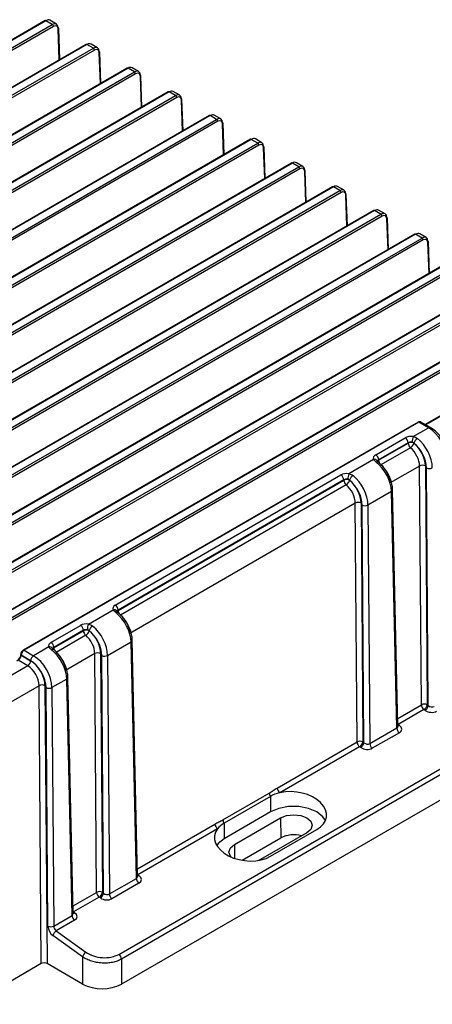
# Model space of a CAD drawing. Header units: millimetres. Extents: x 1 to 863, y 1 to 558.
# Tile 17 of 19: x 741 to 792, y 354 to 475. Entities that reach past the tile are written whole.
import ezdxf

# ---------------------------------------------------------------- set-up
doc = ezdxf.new("R2010")
doc.units = ezdxf.units.MM

msp = doc.modelspace()

# ---------------------------------------------------------------- linework, layer by layer
at = {"color": 7, "linetype": 'Continuous', "lineweight": 25}
for p, q in [((744.559, 474.489), (656.949, 423.913)), ((744.659, 474.479), (657.049, 423.904)), ((657.834, 423.451), (745.444, 474.026)), ((745.444, 474.026), (744.659, 474.479)), ((745.948, 474.074), (745.155, 474.531)), ((745.585, 473.786), (657.976, 423.21)), ((746.302, 469.699), (746.165, 473.462)), ((746.363, 469.734), (746.223, 473.547)), ((749.579, 471.591), (661.97, 421.015)), ((749.679, 471.581), (662.07, 421.005)), ((750.464, 471.128), (749.679, 471.581)), ((750.968, 471.175), (750.175, 471.633)), ((662.855, 420.552), (750.464, 471.128)), ((750.606, 470.887), (662.996, 420.311)), ((751.323, 466.801), (751.185, 470.564)), ((751.383, 466.836), (751.243, 470.649)), ((754.6, 468.693), (666.99, 418.117)), ((754.7, 468.683), (667.09, 418.107)), ((667.875, 417.654), (755.485, 468.23)), ((755.626, 467.989), (668.016, 417.413)), ((755.485, 468.23), (754.7, 468.683)), ((755.989, 468.277), (755.196, 468.735)), ((756.343, 463.903), (756.205, 467.666)), ((756.404, 463.938), (756.264, 467.751)), ((759.62, 465.795), (672.011, 415.219)), ((759.72, 465.785), (672.111, 415.209)), ((760.505, 465.332), (759.72, 465.785)), ((761.009, 465.379), (760.216, 465.837)), ((672.896, 414.756), (760.505, 465.332)), ((760.646, 465.091), (673.037, 414.515)), ((761.364, 461.005), (761.226, 464.767)), ((761.424, 461.039), (761.284, 464.852)), ((764.641, 462.896), (677.031, 412.32)), ((764.741, 462.886), (677.131, 412.311)), ((677.916, 411.858), (765.526, 462.433)), ((765.667, 462.193), (678.057, 411.617)), ((765.526, 462.433), (764.741, 462.886)), ((766.03, 462.481), (765.237, 462.938)), ((766.384, 458.106), (766.246, 461.869)), ((766.445, 458.141), (766.305, 461.954)), ((769.661, 459.998), (682.052, 409.422)), ((769.761, 459.988), (682.152, 409.412)), ((682.936, 408.959), (770.546, 459.535)), ((770.546, 459.535), (769.761, 459.988)), ((771.05, 459.582), (770.257, 460.04)), ((770.687, 459.294), (683.078, 408.718)), ((771.405, 455.208), (771.267, 458.971)), ((771.465, 455.243), (771.325, 459.056)), ((774.682, 457.1), (687.072, 406.524)), ((774.782, 457.09), (687.172, 406.514)), ((775.566, 456.637), (774.782, 457.09)), ((776.071, 456.684), (775.277, 457.142)), ((687.957, 406.061), (775.566, 456.637)), ((775.708, 456.396), (688.098, 405.82)), ((776.425, 452.31), (776.287, 456.073)), ((776.485, 452.345), (776.346, 456.158)), ((779.702, 454.202), (692.093, 403.626)), ((779.802, 454.192), (692.193, 403.616)), ((692.977, 403.163), (780.587, 453.739)), ((780.728, 453.498), (693.119, 402.922)), ((780.587, 453.739), (779.802, 454.192)), ((781.091, 453.786), (780.298, 454.244)), ((781.446, 449.412), (781.308, 453.174)), ((781.506, 449.446), (781.366, 453.259)), ((784.723, 451.303), (697.113, 400.727)), ((784.823, 451.293), (697.213, 400.718)), ((785.607, 450.84), (784.823, 451.293)), ((786.111, 450.888), (785.318, 451.345)), ((697.998, 400.265), (785.607, 450.84)), ((785.749, 450.6), (698.139, 400.024)), ((786.466, 446.513), (786.328, 450.276)), ((786.526, 446.548), (786.387, 450.361)), ((789.743, 448.405), (702.133, 397.829)), ((789.843, 448.395), (702.233, 397.819)), ((703.018, 397.366), (790.628, 447.942)), ((790.769, 447.701), (703.16, 397.125)), ((790.628, 447.942), (789.843, 448.395)), ((791.132, 447.989), (790.339, 448.447)), ((791.486, 443.615), (791.349, 447.378)), ((791.547, 443.65), (791.407, 447.463)), ((794.763, 445.507), (707.154, 394.931)), ((794.863, 445.497), (707.254, 394.921)), ((708.039, 394.468), (795.648, 445.044)), ((795.79, 444.803), (708.18, 394.227)), ((799.784, 442.609), (712.174, 392.033)), ((799.884, 442.599), (712.274, 392.023)), ((713.059, 391.57), (800.669, 442.146)), ((800.81, 441.905), (713.201, 391.329)), ((804.804, 439.71), (717.195, 389.134)), ((804.904, 439.7), (717.295, 389.125)), ((718.08, 388.672), (805.689, 439.247)), ((805.831, 439.007), (718.221, 388.431)), ((804.324, 432.841), (791.023, 425.162)), ((804.424, 432.831), (791.082, 425.128)), ((790.146, 425.452), (741.894, 397.597)), ((790.246, 425.442), (741.994, 397.587)), ((789.535, 423.693), (791.405, 424.773)), ((791.405, 424.773), (790.246, 425.442)), ((791.655, 424.797), (790.495, 425.468)), ((784.963, 421.458), (788.574, 423.543)), ((788.927, 422.934), (785.317, 420.85)), ((785.317, 420.8), (788.927, 422.884)), ((789.21, 422.325), (785.599, 420.241)), ((788.927, 422.884), (788.927, 422.934)), ((789.634, 422.895), (789.634, 422.884)), ((784.703, 420.904), (781.675, 419.156)), ((785.154, 420.711), (785.161, 420.697)), ((785.317, 420.85), (785.317, 420.8)), ((790.323, 420.094), (786.743, 418.027)), ((790.541, 390.929), (790.323, 420.094)), ((791.03, 420.098), (791.248, 390.933)), ((791.389, 390.831), (791.173, 419.858)), ((753.143, 403.089), (780.714, 419.006)), ((781.068, 418.397), (753.497, 402.48)), ((753.498, 402.431), (781.068, 418.347)), ((781.35, 417.788), (753.78, 401.872)), ((781.068, 418.347), (781.068, 418.397)), ((781.775, 418.358), (781.775, 418.347)), ((786.888, 416.98), (784.02, 415.324)), ((787.54, 388.099), (786.888, 416.98)), ((787.685, 388.336), (787.034, 417.188)), ((782.464, 415.557), (754.923, 399.658)), ((782.681, 386.392), (782.464, 415.557)), ((783.171, 415.561), (783.388, 386.395)), ((783.53, 386.294), (783.313, 415.321)), ((784.02, 415.324), (784.238, 386.193)), ((749.856, 400.787), (752.883, 402.534)), ((753.334, 402.342), (753.341, 402.327)), ((753.497, 402.48), (753.498, 402.431)), ((745.284, 398.552), (748.895, 400.636)), ((749.248, 400.028), (745.637, 397.943)), ((745.638, 397.894), (749.248, 399.978)), ((749.53, 399.419), (745.92, 397.335)), ((749.248, 399.978), (749.248, 400.028)), ((749.955, 399.989), (749.955, 399.978)), ((752.201, 396.955), (755.068, 398.61)), ((755.72, 369.73), (755.068, 398.61)), ((755.866, 369.967), (755.214, 398.819)), ((741.577, 397.067), (741.577, 397.06)), ((741.635, 396.981), (741.635, 396.974)), ((742.8, 396.309), (741.635, 396.981)), ((741.635, 396.974), (742.8, 396.301)), ((741.994, 397.587), (743.153, 396.917)), ((745.024, 397.997), (743.153, 396.917)), ((745.637, 397.943), (745.638, 397.894)), ((750.644, 397.188), (747.063, 395.121)), ((750.861, 368.023), (750.644, 397.188)), ((751.351, 397.192), (751.568, 368.026)), ((751.71, 367.925), (751.494, 396.952)), ((752.201, 396.955), (752.418, 367.824)), ((742.446, 395.693), (728.957, 387.906)), ((742.446, 395.693), (741.269, 396.372)), ((743.845, 393.263), (730.386, 385.494)), ((744.098, 359.318), (743.845, 393.263)), ((744.552, 393.267), (744.805, 359.318)), ((747.208, 394.073), (745.402, 393.03)), ((747.86, 365.193), (747.208, 394.073)), ((748.006, 365.43), (747.355, 394.281)), ((744.912, 363.895), (744.695, 393.027)), ((745.402, 393.03), (745.619, 363.899)), ((787.664, 389.269), (790.541, 390.929)), ((791.248, 390.933), (791.389, 390.831)), ((790.853, 390.35), (787.708, 388.535)), ((790.995, 390.249), (790.853, 390.35)), ((787.68, 388.555), (787.708, 388.535)), ((787.681, 388.52), (787.708, 388.535)), ((787.708, 388.535), (787.85, 388.434)), ((784.238, 386.193), (787.54, 388.099)), ((787.852, 387.521), (784.55, 385.614)), ((787.687, 388.322), (787.686, 388.338)), ((753.58, 360.453), (798.29, 386.264)), ((772.935, 380.766), (782.681, 386.392)), ((783.388, 386.395), (783.53, 386.294)), ((798.602, 385.682), (753.892, 359.871)), ((782.993, 385.813), (773.248, 380.187)), ((783.135, 385.712), (782.993, 385.813)), ((798.625, 382.632), (753.915, 356.822)), ((766.301, 376.876), (771.958, 380.142)), ((772.095, 379.746), (766.438, 376.481)), ((772.095, 379.746), (772.109, 377.844)), ((772.109, 377.844), (766.453, 374.578)), ((766.438, 376.481), (766.453, 374.578)), ((767.69, 373.864), (773.347, 377.13)), ((773.347, 377.13), (773.365, 374.669)), ((755.845, 370.899), (765.322, 376.37)), ((765.634, 375.792), (755.888, 370.166)), ((776.529, 375.293), (770.872, 372.027)), ((772.118, 372.431), (777.775, 375.696)), ((768.639, 371.941), (773.365, 374.669)), ((767.69, 373.864), (767.703, 372.179)), ((770.872, 372.027), (770.694, 371.935)), ((752.418, 367.824), (755.72, 369.73)), ((755.888, 370.166), (755.861, 370.186)), ((755.888, 370.166), (755.861, 370.151)), ((755.868, 369.953), (755.866, 369.969)), ((755.888, 370.166), (756.03, 370.064)), ((747.985, 366.362), (750.861, 368.023)), ((751.568, 368.026), (751.71, 367.925)), ((756.032, 369.151), (752.73, 367.245)), ((751.174, 367.444), (748.028, 365.628)), ((751.315, 367.343), (751.174, 367.444)), ((748.028, 365.628), (748.001, 365.649)), ((748.028, 365.628), (748.002, 365.614)), ((748.028, 365.628), (748.17, 365.527)), ((745.619, 363.899), (747.86, 365.193)), ((748.173, 364.614), (745.925, 363.317)), ((748.008, 365.416), (748.006, 365.432)), ((745.925, 363.317), (749.549, 360.728)), ((749.154, 360.146), (745.53, 362.735)), ((749.154, 360.146), (749.129, 356.822)), ((753.892, 359.871), (753.915, 356.822)), ((744.098, 359.318), (731.415, 351.996)), ((749.129, 356.822), (744.805, 359.318))]:
    msp.add_line(p, q, dxfattribs=at)
at = {"color": 7, "linetype": 'Continuous', "lineweight": 25, "flags": 128}
for points in [[(785.03, 420.558), (785.097, 420.591), (785.159, 420.608), (785.214, 420.61), (785.259, 420.597), (785.276, 420.585)], [(753.21, 402.189), (753.277, 402.222), (753.339, 402.239), (753.394, 402.241), (753.439, 402.228), (753.455, 402.217)], [(778.813, 376.784), (778.502, 377.26), (777.766, 377.844), (776.754, 378.269), (775.564, 378.492), (774.312, 378.492), (773.122, 378.269), (772.109, 377.844)], [(773.347, 377.13), (774.077, 377.411), (774.938, 377.51), (775.799, 377.411), (776.529, 377.13), (777.017, 376.708), (777.188, 376.211), (777.017, 375.714), (776.529, 375.293)], [(766.453, 374.578), (765.717, 373.994), (765.54, 373.763)], [(767.292, 372.338), (767.202, 372.449), (767.031, 372.946), (767.202, 373.443), (767.69, 373.864)]]:
    msp.add_lwpolyline(points, dxfattribs=at)
at = {"color": 7, "linetype": 'Continuous', "lineweight": 25}
for centre, radius, start, end in [((744.6, 474.4), 0.0988, 53.79355, 114.89599), ((745.277, 473.767), 0.308, 3.49815, 57.32875), ((746.126, 473.534), 0.0977, 7.44439, 66.86138), ((746.126, 473.551), 0.097, 293.3316, 357.51262), ((749.621, 471.501), 0.0988, 53.79355, 114.89599), ((750.298, 470.868), 0.308, 3.49815, 57.32875), ((751.147, 470.636), 0.0977, 7.44439, 66.86138), ((751.147, 470.653), 0.097, 293.3316, 357.51262), ((754.641, 468.603), 0.0988, 53.79355, 114.89599), ((755.318, 467.97), 0.308, 3.49815, 57.32875), ((756.167, 467.738), 0.0977, 7.44439, 66.86138), ((756.167, 467.755), 0.097, 293.3316, 357.51262), ((759.662, 465.708), 0.0962, 52.84825, 115.84129), ((760.339, 465.072), 0.308, 3.49815, 57.32875), ((761.188, 464.84), 0.0977, 7.44439, 66.86138), ((761.188, 464.857), 0.097, 293.3316, 357.51262), ((764.683, 462.81), 0.0962, 52.84825, 115.84129), ((765.359, 462.174), 0.308, 3.49815, 57.32875), ((766.208, 461.941), 0.0977, 7.44439, 66.86138), ((766.208, 461.958), 0.097, 293.3316, 357.51262), ((769.703, 459.912), 0.0962, 52.84825, 115.84129), ((770.379, 459.275), 0.308, 3.49815, 57.32875), ((771.228, 459.043), 0.0977, 7.44439, 66.86138), ((771.228, 459.06), 0.097, 293.3316, 357.51262), ((774.724, 457.013), 0.0962, 52.84825, 115.84129), ((775.4, 456.377), 0.308, 3.49815, 57.32875), ((776.249, 456.145), 0.0977, 7.44439, 66.86138), ((776.249, 456.162), 0.097, 293.3316, 357.51262), ((779.744, 454.115), 0.0962, 52.84825, 115.84129), ((780.42, 453.479), 0.308, 3.49815, 57.32875), ((781.269, 453.247), 0.0977, 7.44439, 66.86138), ((781.269, 453.264), 0.097, 293.3316, 357.51262), ((784.764, 451.217), 0.0962, 52.84825, 115.84129), ((785.441, 450.581), 0.308, 3.49815, 57.32875), ((786.29, 450.348), 0.0977, 7.44439, 66.86138), ((786.29, 450.365), 0.097, 293.3316, 357.51262), ((789.785, 448.319), 0.0962, 52.84825, 115.84129), ((790.461, 447.683), 0.308, 3.49815, 57.32875), ((791.31, 447.45), 0.0977, 7.44439, 66.86138), ((791.31, 447.467), 0.097, 293.3316, 357.51262), ((790.188, 425.365), 0.0962, 52.84825, 115.84129), ((791.551, 424.574), 0.247, 65.06909, 126.2622), ((788.159, 422.895), 0.769, 2.91806, 57.37063), ((791.35, 423.002), 1.942, 159.16385, 179.75738), ((790.54, 422.659), 0.936, 121.28635, 165.37789), ((789.281, 422.189), 0.78, 63.06412, 116.93588), ((789.711, 422.929), 0.785, 183.24722, 230.30143), ((788.715, 423.142), 0.955, 301.18828, 344.34726), ((784.803, 420.512), 0.404, 29.46172, 104.2728), ((784.548, 420.81), 0.769, 2.91806, 57.37063), ((785.457, 420.534), 0.301, 117.6116, 154.86366), ((786.052, 420.833), 0.735, 182.52069, 211.24456), ((790.68, 419.393), 0.787, 63.58471, 116.99644), ((791.523, 420.562), 0.787, 243.58471, 296.99644), ((780.299, 418.358), 0.769, 2.91806, 57.37063), ((783.49, 418.465), 1.942, 159.16385, 179.75738), ((782.681, 418.121), 0.936, 121.28635, 165.37789), ((781.421, 417.651), 0.78, 63.06412, 116.93588), ((781.851, 418.392), 0.785, 183.24722, 230.30143), ((780.856, 418.605), 0.955, 301.18828, 344.34726), ((786.787, 417.206), 0.247, 293.93375, 355.83523), ((782.821, 414.856), 0.787, 63.58471, 116.99644), ((783.663, 416.025), 0.787, 243.58471, 296.99644), ((752.728, 402.441), 0.769, 2.91806, 57.37063), ((752.983, 402.143), 0.404, 29.46172, 104.2728), ((753.637, 402.165), 0.301, 117.6116, 154.86366), ((754.226, 402.461), 0.729, 182.3496, 212.47424), ((748.48, 399.988), 0.769, 2.91806, 57.37063), ((751.671, 400.096), 1.942, 159.16385, 179.75738), ((750.861, 399.752), 0.936, 121.28635, 165.37789), ((749.602, 399.282), 0.78, 63.06412, 116.93588), ((750.031, 400.022), 0.785, 183.24722, 230.30143), ((749.036, 400.236), 0.955, 301.18828, 344.34726), ((744.869, 397.904), 0.769, 2.91806, 57.37063), ((754.974, 398.832), 0.24, 292.92967, 356.86406), ((741.676, 397.071), 0.0991, 182.50274, 245.88392), ((741.676, 397.064), 0.0991, 182.50173, 245.88402), ((741.936, 397.51), 0.0962, 52.84528, 115.87111), ((743.568, 396.269), 0.769, 122.62937, 177.08194), ((745.117, 397.593), 0.415, 28.44607, 102.95098), ((745.494, 397.479), 0.224, 62.80899, 129.88227), ((745.777, 397.627), 0.301, 117.6116, 154.86366), ((746.372, 397.926), 0.735, 182.52069, 211.24456), ((751.001, 396.487), 0.787, 63.58471, 116.99644), ((751.844, 397.656), 0.787, 243.58471, 296.99644), ((742.031, 396.341), 0.769, 302.62937, 357.08194), ((744.202, 392.562), 0.787, 63.58471, 116.99644), ((747.108, 394.299), 0.247, 293.93375, 355.83523), ((745.045, 393.731), 0.787, 243.58471, 296.99644), ((790.898, 390.228), 0.787, 63.58471, 116.99644), ((791.321, 390.976), 0.782, 183.48236, 233.2216), ((790.399, 391.083), 0.862, 301.76213, 349.94893), ((790.541, 390.982), 0.862, 301.76213, 349.94893), ((787.676, 388.703), 0.321, 271.58334, 302.86623), ((788.32, 388.147), 0.782, 183.48236, 233.2216), ((783.038, 385.691), 0.787, 63.58471, 116.99644), ((783.461, 386.439), 0.782, 183.48236, 233.2216), ((782.54, 386.546), 0.862, 301.76213, 349.94893), ((782.682, 386.445), 0.862, 301.76213, 349.94893), ((785.018, 386.241), 0.782, 183.48236, 233.2216), ((772.709, 380.181), 0.753, 183.02305, 215.31272), ((773.716, 380.813), 0.782, 183.48236, 233.2216), ((767.053, 376.916), 0.753, 183.02305, 215.31272), ((766.102, 376.418), 0.782, 183.48236, 233.2216), ((774.953, 371.544), 3.506, 74.53759, 116.9238), ((756.5, 369.778), 0.782, 183.48236, 233.2216), ((755.856, 370.334), 0.321, 271.58334, 302.86623), ((751.218, 367.322), 0.787, 63.58471, 116.99644), ((751.642, 368.07), 0.782, 183.48236, 233.2216), ((750.72, 368.177), 0.862, 301.76213, 349.94893), ((750.862, 368.075), 0.862, 301.76213, 349.94893), ((753.198, 367.871), 0.782, 183.48236, 233.2216), ((748.641, 365.24), 0.782, 183.48236, 233.2216), ((747.996, 365.797), 0.321, 271.58334, 302.86623), ((745.262, 364.6), 0.787, 243.58471, 296.99644), ((746.379, 362.584), 0.862, 121.76213, 169.94893), ((750.003, 359.996), 0.862, 121.76213, 169.94893), ((753.113, 359.828), 0.78, 3.16513, 53.24962), ((751.522, 361.44), 5.201, 242.60967, 297.39033)]:
    msp.add_arc(centre, radius, start, end, dxfattribs=at)
for centre, major_axis, ratio, start_param, end_param in [((744.645, 473.671), (0.515, 0.858), 0.5657248, 0.0096083, 0.7949252), ((745.458, 473.202), (0.485, 0.875), 0.5888071, 5.5047509, 7.0580939), ((745.599, 473.124), (0.385, 0.702), 0.5916241, 5.5020191, 7.0553621), ((749.665, 470.773), (0.515, 0.858), 0.5657248, 0.0096083, 0.7949252), ((750.478, 470.303), (0.485, 0.875), 0.5888071, 5.5047509, 7.0580939), ((750.62, 470.226), (0.385, 0.702), 0.5916241, 5.5020191, 7.0553621), ((754.686, 467.875), (0.515, 0.858), 0.5657248, 0.0096083, 0.7949252), ((755.499, 467.405), (0.485, 0.875), 0.5888071, 5.5047509, 7.0580939), ((755.64, 467.328), (0.385, 0.702), 0.5916241, 5.5020191, 7.0553621), ((759.706, 464.976), (0.515, 0.858), 0.5657248, 0.0096083, 0.7949252), ((760.519, 464.507), (0.485, 0.875), 0.5888071, 5.5047509, 7.0580939), ((760.661, 464.429), (0.385, 0.702), 0.5916241, 5.5020191, 7.0553621), ((764.727, 462.078), (0.515, 0.858), 0.5657248, 0.0096083, 0.7949252), ((765.54, 461.609), (0.485, 0.875), 0.5888071, 5.5047509, 7.0580939), ((765.681, 461.531), (0.385, 0.702), 0.5916241, 5.5020191, 7.0553621), ((769.747, 459.18), (0.515, 0.858), 0.5657248, 0.0096083, 0.7949252), ((770.56, 458.71), (0.485, 0.875), 0.5888071, 5.5047509, 7.0580939), ((770.701, 458.633), (0.385, 0.702), 0.5916241, 5.5020191, 7.0553621), ((774.767, 456.282), (0.515, 0.858), 0.5657248, 0.0096083, 0.7949252), ((775.581, 455.812), (0.485, 0.875), 0.5888071, 5.5047509, 7.0580939), ((775.722, 455.735), (0.385, 0.702), 0.5916241, 5.5020191, 7.0553621), ((779.788, 453.383), (0.515, 0.858), 0.5657248, 0.0096083, 0.7949252), ((780.601, 452.914), (0.485, 0.875), 0.5888071, 5.5047509, 7.0580939), ((780.742, 452.836), (0.385, 0.702), 0.5916241, 5.5020191, 7.0553621), ((784.808, 450.485), (0.515, 0.858), 0.5657248, 0.0096083, 0.7949252), ((785.621, 450.016), (0.485, 0.875), 0.5888071, 5.5047509, 7.0580939), ((785.763, 449.938), (0.385, 0.702), 0.5916241, 5.5020191, 7.0553621), ((789.829, 447.587), (0.515, 0.858), 0.5657248, 0.0096083, 0.7949252), ((790.642, 447.117), (0.485, 0.875), 0.5888071, 5.5047509, 7.0580939), ((790.783, 447.04), (0.385, 0.702), 0.5916241, 5.5020191, 7.0553621), ((790.241, 425.037), (0.256, 0.43), 0.5686592, 0.007279, 0.7925959), ((791.422, 422.167), (-1.619, 2.764), 0.5731145, 3.9408963, 5.4942393), ((789.281, 423.135), (1, 0), 0.5773317, 1.3140045, 2.3561564), ((789.615, 421.123), (-1.584, 2.785), 0.5816173, 3.948263, 5.3138161), ((789.281, 422.726), (0.5, 0), 0.5874963, 1.3140045, 2.3561564), ((788.909, 420.882), (-0.983, 1.742), 0.5836438, 3.9501006, 5.3001127), ((789.261, 420.923), (-1.334, 2.352), 0.5823971, 3.9489662, 5.3145194), ((789.262, 421.082), (-1.233, 2.175), 0.5823971, 3.9489662, 5.2989783), ((785.67, 421.05), (1, 0), 0.5772438, 2.3562326, 3.3983845), ((784.623, 418.242), (-1.619, 2.764), 0.5731145, 3.9408963, 5.3064494), ((785.67, 420.642), (0.5, -0.008), 0.577068, 2.3649492, 3.1590338), ((785.329, 418.815), (-1.016, 1.723), 0.5710505, 3.9391881, 5.2892002), ((781.421, 418.597), (1, 0), 0.5773317, 1.3140045, 2.3561564), ((781.421, 418.189), (0.5, 0), 0.5874963, 1.3140045, 2.3561564), ((781.755, 416.586), (-1.584, 2.785), 0.5816173, 3.948263, 5.3138161), ((781.049, 416.345), (-0.983, 1.742), 0.5836438, 3.9501006, 5.3001127), ((781.402, 416.386), (-1.334, 2.352), 0.5823971, 3.9489662, 5.3145194), ((781.403, 416.545), (-1.233, 2.175), 0.5823971, 3.9489662, 5.2989783), ((753.85, 402.681), (1, 0), 0.5772438, 2.3562326, 3.3983845), ((752.803, 399.872), (-1.619, 2.764), 0.5731145, 3.9408963, 5.3064494), ((753.85, 402.273), (0.5, -0.008), 0.577068, 2.3649492, 3.1590338), ((753.509, 400.446), (-1.016, 1.723), 0.5710505, 3.9391881, 5.2892002), ((749.602, 400.228), (1, 0), 0.5773317, 1.3140045, 2.3561564), ((749.935, 398.217), (-1.584, 2.785), 0.5816173, 3.948263, 5.3138161), ((749.602, 399.82), (0.5, 0), 0.5874963, 1.3140045, 2.3561564), ((749.23, 397.976), (-0.983, 1.742), 0.5836438, 3.9501006, 5.3001127), ((749.582, 398.016), (-1.334, 2.352), 0.5823971, 3.9489662, 5.3145194), ((749.583, 398.176), (-1.233, 2.175), 0.5823971, 3.9489662, 5.2989783), ((745.991, 398.144), (1, 0), 0.5772438, 2.3562326, 3.3983845), ((741.14, 396.859), (0.363, 0.599), 0.5627777, 3.9387995, 5.5008692), ((741.282, 396.773), (0.263, 0.426), 0.5568468, 3.9432229, 5.5052926), ((741.989, 397.181), (0.256, 0.43), 0.5686592, 0.7925959, 2.3546656), ((743.137, 394.292), (-1.584, 2.785), 0.5816173, 3.948263, 5.501606), ((744.944, 395.335), (-1.619, 2.764), 0.5731145, 3.9408963, 5.3064494), ((745.991, 397.736), (0.5, -0.008), 0.577068, 2.3649492, 3.1590338), ((745.65, 395.909), (-1.016, 1.723), 0.5710505, 3.9391881, 5.2892002), ((742.431, 394.051), (-0.983, 1.742), 0.5836438, 3.9501006, 5.5034437), ((742.783, 394.091), (-1.334, 2.352), 0.5823971, 3.9489662, 5.5023093), ((742.784, 394.251), (-1.233, 2.175), 0.5823971, 3.9489662, 5.5023093), ((791.702, 390.657), (0.998, -0.118), 0.6406843, 4.0032211, 5.5738651), ((791.743, 391.039), (0.49, -0.144), 0.7000472, 4.1310426, 5.7016866), ((787.142, 388.026), (0.999, -0.118), 0.639191, 5.5746165, 7.1452605), ((787.184, 388.407), (0.491, -0.148), 0.6842587, 5.704377, 6.5026712), ((783.883, 386.502), (0.49, -0.144), 0.7000472, 4.1310426, 5.7016866), ((783.842, 386.12), (0.998, -0.118), 0.6406843, 4.0032211, 5.5738651), ((774.935, 377.721), (4.005, -0.463), 0.640145, 2.078325, 2.4300892), ((774.935, 377.721), (4.005, -0.463), 0.640145, 5.5716818, 8.3615103), ((769.278, 374.456), (4.005, -0.463), 0.640145, 2.4300892, 2.7818533), ((769.278, 374.456), (4.005, -0.463), 0.640145, 2.7818533, 5.5716818), ((755.364, 370.038), (0.491, -0.148), 0.6842587, 5.704377, 6.5026712), ((755.323, 369.656), (0.999, -0.118), 0.639191, 5.5746165, 7.1452605), ((752.022, 367.751), (0.998, -0.118), 0.6406843, 4.0032211, 5.5738651), ((752.064, 368.133), (0.49, -0.144), 0.7000472, 4.1310426, 5.7016866), ((747.504, 365.501), (0.491, -0.148), 0.6842587, 5.704377, 6.5026712), ((747.463, 365.119), (0.999, -0.118), 0.639191, 5.5746165, 7.1452605), ((745.619, 363.502), (-0.493, 0.87), 0.5823971, 0.8073736, 2.243684), ((745.973, 363.702), (-0.243, 0.437), 0.5873663, 0.8119701, 2.2482806), ((751.565, 361.89), (2.841, -0.329), 0.640145, 3.9998595, 5.5716818), ((744.452, 359.114), (0.5, 0), 0.5773756, 0.7855886, 2.3562326)]:
    msp.add_ellipse(centre, major_axis=major_axis, ratio=ratio, start_param=start_param, end_param=end_param, dxfattribs=at)
for points, knots in [([(790.493, 425.462), (790.479, 425.471), (790.433, 425.504), (790.333, 425.513), (790.23, 425.495), (790.17, 425.464), (790.146, 425.452)], [0, 0, 0, 0, 0.1363649, 0.4596947, 0.7824116, 1, 1, 1, 1]), ([(793.206, 423.13), (793.161, 423.221), (792.968, 423.613), (792.465, 424.19), (791.966, 424.613), (791.691, 424.776), (791.655, 424.797)], [0, 0, 0, 0, 0.1261521, 0.5419866, 0.9398657, 1, 1, 1, 1]), ([(785.277, 420.586), (785.259, 420.6), (785.213, 420.637), (785.17, 420.682), (785.155, 420.71), (785.158, 420.702), (785.158, 420.701)], [0, 0, 0, 0, 0.230475, 0.5981451, 0.947335, 1, 1, 1, 1]), ([(787.034, 417.188), (787.024, 417.345), (786.993, 417.797), (786.761, 418.592), (786.293, 419.493), (785.764, 420.166), (785.401, 420.478), (785.275, 420.586)], [0, 0, 0, 0, 0.131481, 0.3772767, 0.6224926, 0.868281, 1, 1, 1, 1]), ([(753.457, 402.217), (753.44, 402.231), (753.393, 402.268), (753.35, 402.313), (753.336, 402.34), (753.338, 402.333), (753.339, 402.332)], [0, 0, 0, 0, 0.230475, 0.5981451, 0.947335, 1, 1, 1, 1]), ([(755.214, 398.819), (755.204, 398.976), (755.174, 399.428), (754.941, 400.223), (754.473, 401.124), (753.944, 401.797), (753.581, 402.109), (753.455, 402.217)], [0, 0, 0, 0, 0.131481, 0.3772767, 0.6224926, 0.868281, 1, 1, 1, 1]), ([(741.649, 397.322), (741.625, 397.271), (741.586, 397.187), (741.579, 397.101), (741.577, 397.067)], [0, 0, 0, 0, 0.6063386, 1, 1, 1, 1]), ([(741.894, 397.597), (741.852, 397.566), (741.761, 397.501), (741.676, 397.396), (741.651, 397.33), (741.649, 397.322)], [0, 0, 0, 0, 0.4376429, 0.9350975, 1, 1, 1, 1]), ([(745.598, 397.68), (745.58, 397.694), (745.534, 397.73), (745.491, 397.776), (745.476, 397.803), (745.479, 397.796), (745.479, 397.795)], [0, 0, 0, 0, 0.2304971, 0.5981567, 0.9473365, 1, 1, 1, 1]), ([(747.355, 394.281), (747.344, 394.439), (747.314, 394.891), (747.082, 395.686), (746.614, 396.587), (746.085, 397.26), (745.722, 397.571), (745.595, 397.68)], [0, 0, 0, 0, 0.131481, 0.3772767, 0.6224926, 0.868281, 1, 1, 1, 1]), ([(771.958, 380.142), (772.121, 380.236), (772.284, 380.343), (772.609, 380.561), (772.772, 380.671), (772.935, 380.766)], [0, 0, 0, 0, 0.5, 0.5, 1, 1, 1, 1]), ([(765.322, 376.37), (765.485, 376.465), (765.648, 376.543), (765.974, 376.701), (766.137, 376.781), (766.301, 376.876)], [0, 0, 0, 0, 0.5, 0.5, 1, 1, 1, 1]), ([(753.892, 359.871), (753.735, 359.781), (753.565, 359.702), (753.201, 359.569), (753.004, 359.513), (752.598, 359.43), (752.388, 359.402), (751.955, 359.373), (751.736, 359.373), (751.3, 359.398), (751.08, 359.425), (750.649, 359.505), (750.441, 359.557), (750.038, 359.687), (749.842, 359.765), (749.479, 359.94), (749.31, 360.038), (749.154, 360.146)], [0, 0, 0, 0, 0.125, 0.125, 0.25, 0.25, 0.375, 0.375, 0.5, 0.5, 0.625, 0.625, 0.75, 0.75, 0.875, 0.875, 1, 1, 1, 1])]:
    msp.add_open_spline(points, degree=3, knots=knots, dxfattribs=at)
for points in [[(789.535, 423.693), (789.732, 423.654), (789.909, 423.574), (790.054, 423.458)], [(789.634, 422.895), (789.575, 422.957), (789.496, 422.997), (789.408, 423.01)], [(785.03, 420.558), (784.885, 420.673), (784.77, 420.79), (784.703, 420.904)], [(781.675, 419.156), (781.873, 419.117), (782.05, 419.037), (782.194, 418.921)], [(781.775, 418.358), (781.715, 418.419), (781.637, 418.46), (781.548, 418.473)], [(753.21, 402.189), (753.065, 402.304), (752.95, 402.42), (752.883, 402.534)], [(749.856, 400.787), (750.053, 400.748), (750.23, 400.668), (750.375, 400.552)], [(749.955, 399.989), (749.895, 400.05), (749.817, 400.09), (749.729, 400.104)], [(745.35, 397.652), (745.205, 397.767), (745.091, 397.883), (745.024, 397.997)]]:
    msp.add_open_spline(points, degree=3, dxfattribs=at)

doc.saveas('drawing.dxf')
